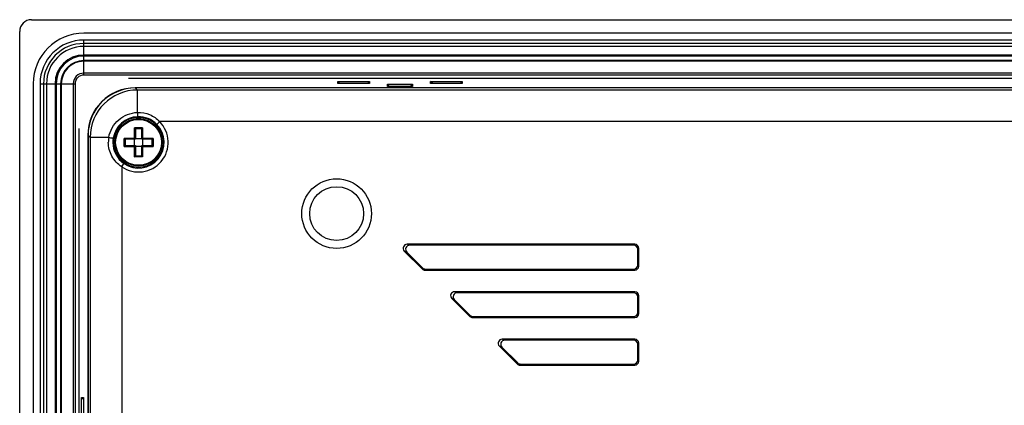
# Model space of a CAD drawing. Header units: millimetres. Extents: x 0 to 2577, y 0 to 841.
# Tile 59 of 68: x 2248 to 2372, y 573 to 622. Entities that reach past the tile are written whole.
import ezdxf

# ---------------------------------------------------------------- set-up
doc = ezdxf.new("R2010")
doc.units = ezdxf.units.MM
doc.layers.add('11_COMPONENTS', color=7, linetype='Continuous')

msp = doc.modelspace()

# ---------------------------------------------------------------- linework, layer by layer
at = {"layer": '11_COMPONENTS', "color": 7, "linetype": 'Continuous'}
for p, q in [((2249.282, 621.858), (2566.283, 621.858)), ((2247.783, 362.357), (2247.783, 620.359)), ((2559.683, 620.158), (2255.883, 620.158)), ((2255.883, 614.861), (2255.883, 619.286)), ((2559.683, 619.286), (2255.883, 619.286)), ((2559.683, 618.853), (2255.883, 618.853)), ((2559.683, 618.477), (2255.883, 618.477)), ((2559.683, 617.394), (2255.883, 617.394)), ((2450.948, 617.26), (2255.883, 617.26)), ((2450.932, 616.696), (2255.883, 616.696)), ((2450.932, 616.609), (2255.883, 616.609)), ((2450.891, 615.106), (2255.883, 615.106)), ((2450.884, 614.861), (2255.883, 614.861)), ((2450.872, 614.408), (2261.533, 614.408)), ((2287.942, 613.785), (2287.928, 614.066)), ((2288.204, 613.785), (2287.928, 614.066)), ((2287.928, 614.066), (2291.937, 614.066)), ((2291.661, 613.785), (2291.937, 614.066)), ((2291.937, 614.066), (2291.924, 613.785)), ((2299.642, 613.785), (2299.628, 614.066)), ((2299.904, 613.785), (2299.628, 614.066)), ((2299.628, 614.066), (2303.637, 614.066)), ((2303.361, 613.785), (2303.637, 614.066)), ((2303.637, 614.066), (2303.624, 613.785)), ((2249.483, 613.758), (2249.483, 368.958)), ((2250.355, 613.758), (2250.355, 368.958)), ((2250.355, 613.758), (2254.779, 613.758)), ((2250.788, 613.758), (2250.788, 368.958)), ((2251.163, 613.758), (2251.163, 368.958)), ((2252.246, 613.758), (2252.246, 368.958)), ((2252.381, 613.758), (2252.381, 368.958)), ((2252.944, 613.758), (2252.944, 368.958)), ((2253.031, 613.758), (2253.031, 368.958)), ((2254.534, 613.758), (2254.534, 368.958)), ((2254.779, 613.758), (2254.779, 368.958)), ((2553.19, 613.257), (2262.375, 613.257)), ((2262.658, 612.974), (2262.401, 613.231)), ((2553.164, 613.231), (2262.401, 613.231)), ((2262.658, 610.14), (2262.658, 612.974)), ((2552.907, 612.974), (2262.658, 612.974)), ((2291.924, 613.785), (2287.942, 613.785)), ((2294.208, 613.422), (2294.196, 613.693)), ((2294.462, 613.422), (2294.196, 613.693)), ((2294.196, 613.693), (2297.369, 613.693)), ((2297.357, 613.422), (2294.208, 613.422)), ((2297.103, 613.422), (2297.369, 613.693)), ((2297.369, 613.693), (2297.357, 613.422)), ((2303.624, 613.785), (2299.642, 613.785)), ((2265.452, 608.979), (2265.095, 608.629)), ((2550.113, 608.979), (2265.452, 608.979)), ((2255.233, 608.108), (2255.233, 374.608)), ((2262.274, 606.866), (2262.274, 608.188)), ((2263.291, 608.188), (2262.274, 608.188)), ((2262.383, 608.06), (2262.383, 606.758)), ((2263.183, 608.058), (2262.383, 608.058)), ((2263.183, 606.758), (2263.183, 608.06)), ((2263.291, 608.188), (2263.291, 606.866)), ((2256.383, 607.265), (2256.383, 375.45)), ((2256.409, 607.239), (2256.409, 375.476)), ((2256.667, 606.982), (2256.409, 607.239)), ((2256.667, 606.982), (2256.667, 375.733)), ((2259.025, 606.982), (2256.667, 606.982)), ((2260.952, 605.849), (2260.952, 606.866)), ((2262.274, 606.866), (2260.952, 606.866)), ((2262.383, 606.758), (2261.08, 606.758)), ((2261.083, 606.758), (2261.083, 605.958)), ((2262.283, 606.858), (2262.274, 606.866)), ((2262.283, 605.958), (2262.283, 606.758)), ((2262.383, 606.858), (2263.183, 606.858)), ((2264.485, 606.758), (2263.183, 606.758)), ((2263.283, 606.858), (2263.291, 606.866)), ((2263.283, 606.758), (2263.283, 605.958)), ((2264.613, 606.866), (2263.291, 606.866)), ((2264.483, 605.958), (2264.483, 606.758)), ((2264.613, 606.866), (2264.613, 605.849)), ((2260.952, 605.849), (2262.274, 605.849)), ((2261.08, 605.958), (2262.383, 605.958)), ((2262.274, 605.849), (2262.283, 605.858)), ((2262.274, 604.527), (2262.274, 605.849)), ((2262.383, 605.958), (2262.383, 604.655)), ((2263.183, 605.858), (2262.383, 605.858)), ((2263.183, 604.655), (2263.183, 605.958)), ((2263.183, 605.958), (2264.485, 605.958)), ((2263.291, 605.849), (2263.283, 605.858)), ((2263.291, 605.849), (2263.291, 604.527)), ((2263.291, 605.849), (2264.613, 605.849)), ((2263.291, 604.527), (2262.274, 604.527)), ((2262.383, 604.658), (2263.183, 604.658)), ((2260.661, 603.276), (2260.945, 603.688)), ((2260.661, 603.276), (2260.661, 379.439)), ((2296.988, 593.358), (2296.672, 593.489)), ((2325.414, 593.489), (2296.672, 593.489)), ((2325.283, 593.358), (2296.988, 593.358)), ((2325.283, 593.358), (2325.414, 593.489)), ((2325.783, 592.858), (2325.914, 592.989)), ((2325.783, 590.857), (2325.783, 592.858)), ((2325.914, 590.726), (2325.914, 592.989)), ((2296.319, 592.636), (2298.582, 590.373)), ((2296.635, 592.505), (2296.319, 592.636)), ((2296.635, 592.505), (2298.636, 590.504)), ((2298.636, 590.504), (2298.582, 590.373)), ((2298.989, 590.358), (2298.935, 590.227)), ((2298.989, 590.358), (2325.283, 590.358)), ((2325.283, 590.358), (2325.414, 590.227)), ((2325.783, 590.857), (2325.914, 590.726)), ((2298.935, 590.227), (2325.414, 590.227)), ((2302.319, 586.636), (2304.582, 584.373)), ((2302.635, 586.505), (2302.319, 586.636)), ((2302.988, 587.358), (2302.672, 587.489)), ((2325.414, 587.489), (2302.672, 587.489)), ((2325.283, 587.358), (2302.988, 587.358)), ((2325.283, 587.358), (2325.414, 587.489)), ((2325.783, 586.858), (2325.914, 586.989)), ((2325.783, 584.857), (2325.783, 586.858)), ((2325.914, 584.726), (2325.914, 586.989)), ((2302.635, 586.505), (2304.636, 584.504)), ((2304.636, 584.504), (2304.582, 584.373)), ((2304.989, 584.358), (2304.935, 584.227)), ((2304.935, 584.227), (2325.414, 584.227)), ((2304.989, 584.358), (2325.283, 584.358)), ((2325.283, 584.358), (2325.414, 584.227)), ((2325.783, 584.857), (2325.914, 584.726)), ((2308.319, 580.636), (2310.582, 578.373)), ((2308.635, 580.505), (2308.319, 580.636)), ((2308.635, 580.505), (2310.636, 578.504)), ((2308.988, 581.358), (2308.672, 581.489)), ((2325.414, 581.489), (2308.672, 581.489)), ((2325.283, 581.358), (2308.988, 581.358)), ((2325.283, 581.358), (2325.414, 581.489)), ((2325.783, 580.858), (2325.914, 580.989)), ((2325.783, 578.857), (2325.783, 580.858)), ((2325.914, 578.726), (2325.914, 580.989)), ((2310.636, 578.504), (2310.582, 578.373)), ((2310.989, 578.358), (2310.935, 578.227)), ((2310.935, 578.227), (2325.414, 578.227)), ((2310.989, 578.358), (2325.283, 578.358)), ((2325.283, 578.358), (2325.414, 578.227)), ((2325.783, 578.857), (2325.914, 578.726)), ((2255.582, 570.297), (2255.582, 574.118)), ((2255.582, 574.118), (2255.855, 573.859)), ((2255.582, 574.118), (2255.855, 574.118)), ((2255.855, 574.118), (2255.855, 570.297))]:
    msp.add_line(p, q, dxfattribs=at)
for centre, radius in [((2262.783, 606.358), 3.163), ((2262.783, 606.358), 3), ((2262.783, 606.358), 2.896), ((2287.783, 597.358), 4.4), ((2287.783, 597.358), 3.4)]:
    msp.add_circle(centre, radius, dxfattribs=at)
for centre, radius, start, end in [((2255.883, 613.758), 6.4, 90, 180), ((2255.883, 613.758), 5.528, 90, 180), ((2255.883, 613.758), 5.095, 90, 180), ((2255.883, 613.758), 4.72, 90, 180), ((2255.883, 613.758), 3.636, 90, 180), ((2255.883, 613.758), 3.502, 90, 180), ((2255.883, 613.758), 2.938, 90, 180), ((2255.883, 613.758), 2.852, 90, 180), ((2255.883, 613.758), 1.348, 90, 180), ((2255.883, 613.758), 1.103, 90, 180), ((2262.67, 606.97), 6.004, 90.1141, 179.8859), ((2262.782, 606.359), 3.239, 91.89956, 170.41022), ((2262.783, 606.358), 3.741, 235.45718, 44.48027), ((2262.783, 606.357), 3.242, 44.49976, 91.91813), ((2262.783, 606.358), 3.241, 235.45718, 44.48027), ((2261.444, 607.32), 1.202, 45.72243, 46.28183), ((2261.416, 607.291), 1.241, 44.25438, 45.70595), ((2264.149, 607.291), 1.242, 134.25202, 135.70359), ((2264.121, 607.32), 1.202, 133.7136, 134.273), ((2262.497, 606.356), 3.528, 169.78632, 179.97739), ((2262.797, 606.357), 3.255, 170.42074, 179.99202), ((2261.821, 607.696), 1.202, 223.7136, 224.273), ((2261.85, 607.724), 1.242, 224.25202, 225.70359), ((2263.715, 607.724), 1.242, 314.3045, 315.75593), ((2263.744, 607.696), 1.202, 315.7281, 316.2875), ((2262.783, 606.356), 3.241, 179.96944, 235.42705), ((2261.821, 605.019), 1.202, 135.72243, 136.28183), ((2261.849, 604.991), 1.241, 134.25438, 135.70595), ((2263.716, 604.99), 1.242, 44.30204, 45.75347), ((2263.744, 605.019), 1.202, 43.71932, 44.27872), ((2261.444, 605.396), 1.202, 313.71932, 314.27872), ((2261.415, 605.424), 1.242, 314.30204, 315.75347), ((2264.149, 605.425), 1.242, 224.3045, 225.75593), ((2264.121, 605.396), 1.202, 225.7281, 226.2875)]:
    msp.add_arc(centre, radius, start, end, dxfattribs=at)
for centre, major_axis, ratio, start_param, end_param in [((2249.283, 620.357), (-1.062, 1.062), 0.9987828, -0.7847892, 0.7847892), ((2262.391, 607.249), (-4.254, 4.254), 0.9972647, -0.7840286, 0.7840286), ((2262.418, 607.223), (4.254, -4.254), 0.9972647, 2.357564, 3.9256213), ((2296.675, 592.988), (0.466, -0.193), 0.9907525, 1.9667909, 4.3163944), ((2296.991, 592.857), (0.466, -0.193), 0.9907525, 1.9667909, 4.3163944), ((2325.282, 592.857), (-0.355, -0.355), 0.9972647, 2.357564, 3.9256213), ((2325.413, 592.988), (0.355, 0.355), 0.9972647, -0.7840286, 0.7840286), ((2298.936, 590.727), (0.192, 0.463), 0.998395, -3.5337241, -2.7494612), ((2298.99, 590.858), (0.192, 0.463), 0.998395, 2.7494612, 3.5337241), ((2325.282, 590.858), (-0.355, 0.355), 0.9972647, 2.357564, 3.9256213), ((2325.413, 590.727), (0.355, -0.355), 0.9972647, -0.7840286, 0.7840286), ((2302.675, 586.988), (0.466, -0.193), 0.9907525, 1.9667909, 4.3163944), ((2302.991, 586.857), (0.466, -0.193), 0.9907525, 1.9667909, 4.3163944), ((2325.282, 586.857), (-0.355, -0.355), 0.9972647, 2.357564, 3.9256213), ((2325.413, 586.988), (0.355, 0.355), 0.9972647, -0.7840286, 0.7840286), ((2304.936, 584.727), (0.192, 0.463), 0.998395, -3.5337241, -2.7494612), ((2304.99, 584.858), (0.192, 0.463), 0.998395, 2.7494612, 3.5337241), ((2325.282, 584.858), (-0.355, 0.355), 0.9972647, 2.357564, 3.9256213), ((2325.413, 584.727), (0.355, -0.355), 0.9972647, -0.7840286, 0.7840286), ((2308.675, 580.988), (0.466, -0.193), 0.9907525, 1.9667909, 4.3163944), ((2308.991, 580.857), (0.466, -0.193), 0.9907525, 1.9667909, 4.3163944), ((2325.282, 580.857), (-0.355, -0.355), 0.9972647, 2.357564, 3.9256213), ((2325.413, 580.988), (0.355, 0.355), 0.9972647, -0.7840286, 0.7840286), ((2310.936, 578.727), (0.192, 0.463), 0.998395, -3.5337241, -2.7494612), ((2310.99, 578.858), (0.192, 0.463), 0.998395, 2.7494612, 3.5337241), ((2325.282, 578.858), (-0.355, 0.355), 0.9972647, 2.357564, 3.9256213), ((2325.413, 578.727), (0.355, -0.355), 0.9972647, -0.7840286, 0.7840286)]:
    msp.add_ellipse(centre, major_axis=major_axis, ratio=ratio, start_param=start_param, end_param=end_param, dxfattribs=at)
for points, knots in [([(2259.025, 606.982), (2259.101, 607.407), (2259.399, 608.238), (2260.235, 609.259), (2261.362, 609.945), (2262.227, 610.125), (2262.658, 610.14)], [0, 0, 0, 0, 0.2499706, 0.4999714, 0.7499913, 1, 1, 1, 1]), ([(2262.658, 610.14), (2263.173, 610.158), (2264.224, 609.963), (2265.096, 609.352), (2265.452, 608.979)], [0, 0, 0, 0, 0.4998064, 1, 1, 1, 1]), ([(2262.658, 610.14), (2262.66, 610.073), (2262.664, 609.947), (2262.671, 609.78), (2262.67, 609.667), (2262.677, 609.611), (2262.675, 609.597)], [0, 0, 0, 0, 0.372073, 0.6957156, 0.9172779, 1, 1, 1, 1]), ([(2262.379, 608.069), (2262.376, 608.076), (2262.366, 608.09), (2262.341, 608.119), (2262.32, 608.142), (2262.305, 608.158)], [0, 0, 0, 0, 0.1921675, 0.4413274, 1, 1, 1, 1]), ([(2262.383, 608.06), (2262.383, 608.061), (2262.382, 608.064), (2262.381, 608.067), (2262.379, 608.069)], [0, 0, 0, 0, 0.1727929, 1, 1, 1, 1]), ([(2263.183, 608.06), (2263.183, 608.061), (2263.183, 608.064), (2263.185, 608.067), (2263.186, 608.069)], [0, 0, 0, 0, 0.1731724, 1, 1, 1, 1]), ([(2263.186, 608.069), (2263.19, 608.075), (2263.2, 608.089), (2263.224, 608.119), (2263.245, 608.142), (2263.26, 608.158)], [0, 0, 0, 0, 0.1917565, 0.4412287, 1, 1, 1, 1]), ([(2259.025, 606.982), (2259.094, 606.97), (2259.195, 606.953), (2259.325, 606.932), (2259.41, 606.919), (2259.48, 606.91), (2259.535, 606.901), (2259.566, 606.901), (2259.585, 606.896), (2259.588, 606.899)], [0, 0, 0, 0, 0.3677028, 0.5390932, 0.6919346, 0.8193522, 0.9156986, 0.9767481, 1, 1, 1, 1]), ([(2261.071, 606.761), (2261.065, 606.765), (2261.051, 606.775), (2261.021, 606.799), (2260.998, 606.82), (2260.983, 606.835)], [0, 0, 0, 0, 0.1917565, 0.4412287, 1, 1, 1, 1]), ([(2261.08, 606.758), (2261.079, 606.758), (2261.076, 606.758), (2261.074, 606.76), (2261.071, 606.761)], [0, 0, 0, 0, 0.1731724, 1, 1, 1, 1]), ([(2262.383, 606.758), (2262.379, 606.761), (2262.362, 606.778), (2262.329, 606.812), (2262.299, 606.841), (2262.283, 606.858)], [0, 0, 0, 0, 0.1060364, 0.5088684, 1, 1, 1, 1]), ([(2263.183, 606.758), (2263.186, 606.761), (2263.203, 606.778), (2263.237, 606.811), (2263.266, 606.841), (2263.283, 606.858)], [0, 0, 0, 0, 0.1060364, 0.5088684, 1, 1, 1, 1]), ([(2264.583, 606.835), (2264.573, 606.826), (2264.555, 606.809), (2264.531, 606.788), (2264.513, 606.774), (2264.502, 606.766), (2264.493, 606.76), (2264.487, 606.758), (2264.485, 606.758)], [0, 0, 0, 0, 0.312316, 0.6103512, 0.7442588, 0.8597652, 0.9477327, 1, 1, 1, 1]), ([(2260.661, 603.276), (2260.408, 603.445), (2259.94, 603.844), (2259.397, 604.589), (2259.05, 605.442), (2258.969, 606.053), (2258.969, 606.358)], [0, 0, 0, 0, 0.2501434, 0.500084, 0.7499692, 1, 1, 1, 1]), ([(2261.071, 605.954), (2261.065, 605.951), (2261.051, 605.941), (2261.021, 605.916), (2260.998, 605.895), (2260.983, 605.88)], [0, 0, 0, 0, 0.1921675, 0.4413274, 1, 1, 1, 1]), ([(2261.08, 605.958), (2261.079, 605.958), (2261.076, 605.957), (2261.073, 605.956), (2261.071, 605.954)], [0, 0, 0, 0, 0.1727929, 1, 1, 1, 1]), ([(2262.283, 605.858), (2262.294, 605.869), (2262.32, 605.895), (2262.353, 605.928), (2262.375, 605.95), (2262.383, 605.958)], [0, 0, 0, 0, 0.3306448, 0.780199, 1, 1, 1, 1]), ([(2263.283, 605.858), (2263.271, 605.869), (2263.246, 605.895), (2263.212, 605.928), (2263.19, 605.95), (2263.183, 605.958)], [0, 0, 0, 0, 0.3306448, 0.780199, 1, 1, 1, 1]), ([(2264.582, 605.88), (2264.573, 605.889), (2264.555, 605.906), (2264.531, 605.927), (2264.514, 605.941), (2264.502, 605.95), (2264.493, 605.955), (2264.487, 605.958), (2264.485, 605.958)], [0, 0, 0, 0, 0.3120447, 0.6096242, 0.743259, 0.858778, 0.9471969, 1, 1, 1, 1]), ([(2262.305, 604.558), (2262.314, 604.567), (2262.331, 604.586), (2262.352, 604.609), (2262.366, 604.627), (2262.375, 604.638), (2262.38, 604.647), (2262.383, 604.653), (2262.383, 604.655)], [0, 0, 0, 0, 0.3120447, 0.6096242, 0.743259, 0.858778, 0.9471969, 1, 1, 1, 1]), ([(2263.26, 604.558), (2263.251, 604.567), (2263.234, 604.585), (2263.213, 604.609), (2263.199, 604.627), (2263.191, 604.638), (2263.185, 604.647), (2263.183, 604.653), (2263.183, 604.655)], [0, 0, 0, 0, 0.312316, 0.6103512, 0.7442588, 0.8597652, 0.9477327, 1, 1, 1, 1])]:
    msp.add_open_spline(points, degree=3, knots=knots, dxfattribs=at)

doc.saveas('drawing.dxf')
